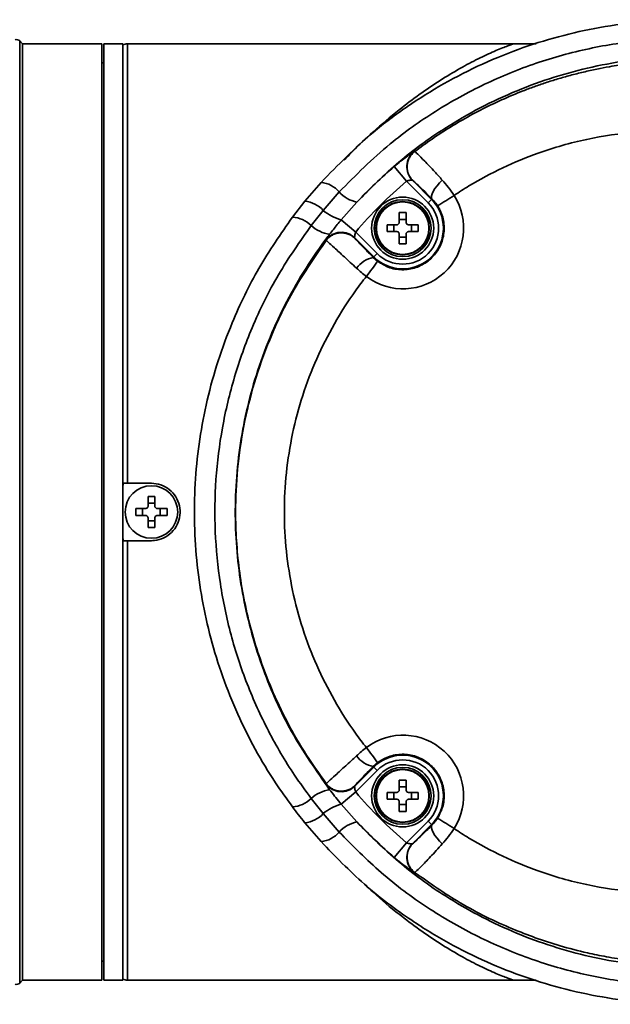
# Model space of a CAD drawing. Header units: millimetres. Extents: x 7 to 353, y 110 to 285.
# Tile 13 of 30: x 163.81 to 165.2, y 156.62 to 158.92. Entities that reach past the tile are written whole.
import ezdxf

# ---------------------------------------------------------------- set-up
doc = ezdxf.new("R2010")
doc.units = ezdxf.units.MM

msp = doc.modelspace()

# ---------------------------------------------------------------- linework, layer by layer
at = {"color": 7, "linetype": 'Continuous', "lineweight": 35}
for p, q in [((163.819917, 158.865627), (163.813385, 158.872159)), ((163.813385, 157.76992), (163.813385, 158.872159)), ((164.005517, 158.865627), (163.819917, 158.865627)), ((163.819917, 157.76992), (163.819917, 158.865627)), ((164.005517, 157.76992), (164.005517, 158.865627)), ((164.054712, 158.865627), (164.009989, 158.865627)), ((164.009989, 157.744717), (164.009989, 158.865627)), ((164.054712, 157.744717), (164.054712, 158.865627)), ((164.972028, 158.865627), (164.065892, 158.865627)), ((164.065892, 158.865627), (164.065892, 157.837004)), ((165.022621, 158.865628), (164.971527, 158.865627)), ((164.009989, 158.820904), (164.005517, 158.820904)), ((164.737381, 158.613407), (164.737971, 158.613203)), ((164.690144, 158.578096), (164.719016, 158.543977)), ((164.481088, 158.497146), (164.518875, 158.541226)), ((164.769454, 158.493539), (164.719016, 158.543977)), ((164.732689, 158.546113), (164.777358, 158.501444)), ((164.733267, 158.545901), (164.732689, 158.546113)), ((164.561345, 158.51874), (164.524214, 158.475677)), ((164.777358, 158.501444), (164.778558, 158.502644)), ((164.45205, 158.459961), (164.481088, 158.497146)), ((164.602835, 158.495253), (164.566114, 158.45359)), ((164.777358, 158.501444), (164.769454, 158.493539)), ((164.524214, 158.475677), (164.495926, 158.440327)), ((164.702107, 158.448554), (164.702107, 158.470541)), ((164.71776, 158.470541), (164.71776, 158.448554)), ((164.566114, 158.45359), (164.599975, 158.424936)), ((164.673411, 158.441845), (164.695398, 158.441845)), ((164.689263, 158.426192), (164.689263, 158.441845)), ((164.702107, 158.454689), (164.71776, 158.454689)), ((164.724468, 158.441845), (164.746455, 158.441845)), ((164.730604, 158.441845), (164.730604, 158.426192)), ((164.642508, 158.366594), (164.597839, 158.411263)), ((164.597839, 158.411263), (164.598263, 158.410107)), ((164.599975, 158.424936), (164.650413, 158.374498)), ((164.695398, 158.426192), (164.673411, 158.426192)), ((164.702107, 158.397497), (164.702107, 158.419484)), ((164.71776, 158.413348), (164.702107, 158.413348)), ((164.71776, 158.419484), (164.71776, 158.397497)), ((164.746455, 158.426192), (164.724468, 158.426192)), ((164.530952, 158.405392), (164.530545, 158.406571)), ((164.642508, 158.366594), (164.641221, 158.365306)), ((164.641221, 158.365306), (164.651067, 158.356659)), ((164.642508, 158.366594), (164.650413, 158.374498)), ((164.054712, 157.826704), (164.05579, 157.837004)), ((164.065892, 157.837004), (164.121796, 157.837004)), ((164.113969, 157.784455), (164.113969, 157.806442)), ((164.113969, 157.790591), (164.129622, 157.790591)), ((164.129622, 157.806442), (164.129622, 157.784455)), ((163.813385, 156.667681), (163.813385, 157.76992)), ((163.819917, 156.674214), (163.819917, 157.76992)), ((164.005517, 156.674214), (164.005517, 157.76992)), ((164.085274, 157.777747), (164.107261, 157.777747)), ((164.101125, 157.762094), (164.101125, 157.777747)), ((164.13633, 157.777747), (164.158317, 157.777747)), ((164.142466, 157.777747), (164.142466, 157.762094)), ((164.009989, 156.674214), (164.009989, 157.744717)), ((164.054712, 156.674214), (164.054712, 157.744717)), ((164.107261, 157.762094), (164.085274, 157.762094)), ((164.113969, 157.733398), (164.113969, 157.755385)), ((164.129622, 157.74925), (164.113969, 157.74925)), ((164.129622, 157.755385), (164.129622, 157.733398)), ((164.158317, 157.762094), (164.13633, 157.762094)), ((164.05579, 157.702836), (164.054712, 157.713136)), ((164.121796, 157.702836), (164.065892, 157.702836)), ((164.065892, 157.702836), (164.065892, 156.674214)), ((164.597839, 157.128577), (164.642508, 157.173247)), ((164.651067, 157.183182), (164.641221, 157.174534)), ((164.642508, 157.173247), (164.641221, 157.174534)), ((164.650413, 157.165342), (164.642508, 157.173247)), ((164.650413, 157.165342), (164.599975, 157.114904)), ((164.530545, 157.13327), (164.530952, 157.134449)), ((164.598263, 157.129733), (164.597839, 157.128577)), ((164.702107, 157.120357), (164.702107, 157.142344)), ((164.702107, 157.126492), (164.71776, 157.126492)), ((164.71776, 157.142344), (164.71776, 157.120357)), ((164.495926, 157.099513), (164.524214, 157.064164)), ((164.599975, 157.114904), (164.566114, 157.086251)), ((164.673411, 157.113648), (164.695398, 157.113648)), ((164.695398, 157.097995), (164.673411, 157.097995)), ((164.689263, 157.097995), (164.689263, 157.113648)), ((164.724468, 157.113648), (164.746455, 157.113648)), ((164.746455, 157.097995), (164.724468, 157.097995)), ((164.730604, 157.113648), (164.730604, 157.097995)), ((164.566114, 157.086251), (164.602835, 157.044588)), ((164.702107, 157.0693), (164.702107, 157.091287)), ((164.71776, 157.085151), (164.702107, 157.085151)), ((164.71776, 157.091287), (164.71776, 157.0693)), ((164.524214, 157.064164), (164.561345, 157.0211)), ((164.518875, 156.998614), (164.481088, 157.042694)), ((164.719016, 156.995863), (164.769454, 157.046301)), ((164.777358, 157.038397), (164.732689, 156.993727)), ((164.769454, 157.046301), (164.777358, 157.038397)), ((164.777358, 157.038397), (164.778558, 157.037197)), ((164.719016, 156.995863), (164.690144, 156.961744)), ((164.732689, 156.993727), (164.733267, 156.993939)), ((164.737971, 156.926637), (164.737381, 156.926434)), ((164.005517, 156.718936), (164.009989, 156.718936)), ((163.813385, 156.667681), (163.819917, 156.674214)), ((163.819917, 156.674214), (164.005517, 156.674214)), ((164.009989, 156.674214), (164.054712, 156.674214)), ((164.065892, 156.674214), (164.972028, 156.674214)), ((164.971527, 156.674214), (165.022172, 156.674213))]:
    msp.add_line(p, q, dxfattribs=at)
at = {"color": 7, "linetype": 'Continuous', "lineweight": 35, "flags": 128}
for points in [[(164.802676, 158.546557), (164.796331, 158.540041), (164.79056, 158.533286), (164.7856, 158.526571), (164.781657, 158.520175), (164.778894, 158.514361), (164.777426, 158.509371), (164.777312, 158.50541), (164.778558, 158.502644)], [(164.778558, 157.037197), (164.777312, 157.03443), (164.777426, 157.03047), (164.778894, 157.025479), (164.781657, 157.019666), (164.7856, 157.013269), (164.79056, 157.006554), (164.796331, 156.999799), (164.802676, 156.993283)]]:
    msp.add_lwpolyline(points, dxfattribs=at)
at = {"color": 7, "linetype": 'Continuous', "lineweight": 35}
for centre, radius in [((164.709933, 158.434019), 0.072674), ((164.709933, 158.434019), 0.066526), ((164.709933, 158.434019), 0.062427), ((164.709933, 158.434019), 0.061494), ((164.121796, 157.76992), 0.061494), ((164.709933, 157.105822), 0.072674), ((164.709933, 157.105822), 0.066526), ((164.709933, 157.105822), 0.062427), ((164.709933, 157.105822), 0.061494)]:
    msp.add_circle(centre, radius, dxfattribs=at)
for centre, radius, start, end in [((163.805479, 158.864253), 0.011181, 45, 105.226099), ((164.065892, 158.843265), 0.022361, 90, 120), ((164.764358, 158.577715), 0.04474, 127.083804, 224.938359), ((165.374032, 157.76992), 1.058703, 130.238302, 136.755386), ((164.511589, 158.476115), 0.065517, 40.586158, 83.614516), ((165.374032, 157.76992), 1.014007, 130.238302, 139.761698), ((164.615656, 158.566291), 0.072186, 221.202659, 259.769396), ((164.710831, 158.434019), 0.141894, 232.747999, 32.689752), ((164.259995, 159.378531), 1.038468, 300.796077, 303.307686), ((164.472684, 158.426217), 0.071426, 43.825547, 83.242286), ((164.709933, 158.434019), 0.095353, 225, 45), ((164.709933, 158.434019), 0.084174, 225, 45), ((164.446583, 158.3889), 0.071271, 46.184609, 85.599901), ((164.588466, 158.546779), 0.095832, 227.897395, 256.51236), ((164.709933, 158.170606), 0.300037, 88.505267, 91.494733), ((164.549915, 158.497844), 0.078886, 226.81252, 262.050393), ((164.973346, 158.434019), 0.300037, 178.505267, 181.494733), ((164.44652, 158.434019), 0.300037, 358.505267, 1.494733), ((164.566237, 158.379593), 0.04474, 45.061641, 142.916196), ((164.709933, 158.697432), 0.300037, 268.505267, 271.494733), ((164.651917, 158.305201), 0.061049, 100.09056, 144.832469), ((164.09242, 158.739452), 0.677213, 321.844769, 325.580495), ((164.121796, 157.506507), 0.300037, 88.505267, 91.494733), ((164.385209, 157.76992), 0.300037, 178.505267, 181.494733), ((163.858383, 157.76992), 0.300037, 358.505267, 1.494733), ((164.121796, 158.033333), 0.300037, 268.505267, 271.494733), ((164.710831, 157.105822), 0.141894, 327.310854, 127.251827), ((164.09242, 156.800392), 0.677211, 34.419324, 38.155058), ((164.651915, 157.234638), 0.061047, 215.167285, 259.910596), ((164.709933, 157.105822), 0.095353, 315, 135), ((164.709933, 157.105822), 0.084174, 315, 135), ((164.549915, 157.041996), 0.078886, 97.949607, 133.18748), ((164.566237, 157.160247), 0.04474, 217.083804, 314.938359), ((164.709933, 156.842409), 0.300037, 88.505267, 91.494733), ((164.446583, 157.15094), 0.071271, 274.400099, 313.815391), ((165.374032, 157.76992), 1.014007, 220.238302, 229.761698), ((164.973346, 157.105822), 0.300037, 178.505267, 181.494733), ((164.44652, 157.105822), 0.300037, 358.505267, 1.494733), ((164.588466, 156.993061), 0.095832, 103.48764, 132.102605), ((164.472684, 157.113623), 0.071426, 276.757714, 316.174453), ((164.709933, 157.369235), 0.300037, 268.505267, 271.494733), ((164.259995, 156.161296), 1.03848, 56.692739, 59.20432), ((164.615656, 156.973549), 0.072186, 100.230604, 138.797341), ((165.374032, 157.76992), 1.058703, 223.244614, 229.761698), ((164.511589, 157.063725), 0.065517, 276.385484, 319.413842), ((164.764358, 156.962125), 0.04474, 135.061641, 232.916196), ((163.805479, 156.675587), 0.011181, 254.773901, 315), ((164.065892, 156.696575), 0.022361, 240, 270)]:
    msp.add_arc(centre, radius, start, end, dxfattribs=at)
for points, knots in [([(164.518875, 158.541226), (164.558428, 158.581611), (164.621498, 158.646008), (164.72029, 158.719572), (164.805798, 158.773335), (164.896559, 158.819531), (164.990739, 158.857443), (165.086668, 158.886551), (165.184474, 158.907308), (165.284604, 158.91954), (165.384641, 158.922912), (165.482893, 158.917718), (165.579621, 158.904452), (165.67585, 158.882747), (165.798735, 158.843678), (165.91561, 158.789698), (166.023884, 158.722289), (166.12493, 158.64695), (166.216087, 158.559813), (166.295364, 158.462991), (166.361697, 158.366818), (166.428004, 158.243365), (166.471071, 158.126098), (166.505165, 157.997631), (166.522562, 157.888157), (166.526931, 157.762214), (166.522324, 157.66643), (166.509744, 157.571483), (166.489203, 157.477083), (166.4605, 157.383945), (166.423648, 157.292681), (166.379124, 157.204955), (166.326818, 157.120508), (166.266907, 157.040306), (166.199839, 156.965164), (166.126754, 156.896473), (166.047533, 156.83395), (165.96246, 156.778242), (165.872831, 156.730291), (165.780287, 156.690828), (165.684701, 156.659466), (165.585904, 156.636443), (165.486108, 156.622318), (165.38706, 156.617019), (165.288539, 156.620059), (165.189694, 156.631696), (165.092242, 156.651849), (164.997751, 156.680071), (164.905906, 156.716192), (164.816454, 156.760591), (164.719531, 156.819986), (164.617428, 156.896891), (164.551887, 156.96454), (164.518875, 156.998614)], [0, 0, 0, 0, 0.03043613, 0.0485338, 0.06663182, 0.08528498, 0.10393844, 0.12199061, 0.14004294, 0.15862234, 0.17720178, 0.19484708, 0.21249231, 0.23062868, 0.24876487, 0.28289362, 0.30043389, 0.31797384, 0.35111504, 0.36814812, 0.3851809, 0.41368826, 0.44279066, 0.45145257, 0.48435913, 0.50130792, 0.51825672, 0.53517416, 0.5520917, 0.56952769, 0.58696391, 0.60448599, 0.62200838, 0.64008133, 0.65815465, 0.67615594, 0.6941576, 0.71271847, 0.73127969, 0.74939982, 0.76752019, 0.78618034, 0.80484065, 0.82266407, 0.84048751, 0.85881484, 0.87714205, 0.89491475, 0.91268724, 0.93097323, 0.9492589, 0.97444224, 1, 1, 1, 1]), ([(164.561345, 157.0211), (164.593366, 156.988569), (164.65741, 156.923506), (164.765039, 156.843666), (164.878196, 156.777967), (164.995596, 156.727008), (165.117656, 156.689728), (165.243006, 156.667051), (165.369962, 156.658698), (165.497655, 156.664777), (165.624461, 156.685956), (165.748766, 156.72177), (165.868075, 156.771614), (165.980629, 156.835294), (166.085182, 156.911479), (166.179741, 156.998683), (166.262844, 157.095866), (166.334035, 157.201112), (166.392386, 157.31276), (166.437007, 157.429279), (166.468285, 157.54873), (166.489057, 157.689778), (166.490028, 157.851694), (166.462544, 158.029864), (166.40642, 158.200238), (166.324376, 158.359566), (166.21734, 158.503356), (166.102302, 158.615459), (165.988653, 158.699066), (165.882936, 158.760332), (165.770163, 158.810231), (165.651298, 158.847347), (165.527806, 158.871166), (165.401416, 158.881124), (165.273601, 158.876204), (165.146, 158.856484), (165.021048, 158.822112), (164.90047, 158.772905), (164.786067, 158.709514), (164.669729, 158.62756), (164.600021, 158.557572), (164.561345, 158.51874)], [0, 0, 0, 0, 0.02561438, 0.05123041, 0.0754141, 0.09967644, 0.12386318, 0.1480389, 0.17228951, 0.19646569, 0.22097949, 0.2455712, 0.27008264, 0.29436371, 0.31872394, 0.3430007, 0.36656287, 0.39020276, 0.41376083, 0.43645242, 0.45921811, 0.48190769, 0.51501378, 0.54812066, 0.58100366, 0.61389026, 0.64731828, 0.6807512, 0.70376594, 0.72685004, 0.74986787, 0.77373769, 0.79768061, 0.82155191, 0.84606864, 0.87066292, 0.89517841, 0.91984645, 0.94459566, 0.96925976, 1, 1, 1, 1]), ([(164.573135, 158.593153), (164.579572, 158.600075), (164.601521, 158.623678), (164.644662, 158.663774), (164.69707, 158.708366), (164.749966, 158.74796), (164.797848, 158.780244), (164.84434, 158.808154), (164.887282, 158.830961), (164.924885, 158.848422), (164.950002, 158.858386), (164.963625, 158.863177), (164.970216, 158.865262), (164.971101, 158.865508), (164.971527, 158.865627)], [0, 0, 0, 0, 0.04081101, 0.13917493, 0.26656284, 0.36411679, 0.46720693, 0.5697423, 0.67031548, 0.76968706, 0.86707257, 0.91488086, 0.95906251, 1, 1, 1, 1]), ([(164.602835, 157.044588), (164.634601, 157.012778), (164.698644, 156.948647), (164.819916, 156.861054), (164.965601, 156.783751), (165.136532, 156.72751), (165.286866, 156.704925), (165.409268, 156.702435), (165.501891, 156.708601), (165.593348, 156.722771), (165.683917, 156.744907), (165.773208, 156.775289), (165.859419, 156.813458), (165.941117, 156.858637), (166.018678, 156.9107), (166.092315, 156.970216), (166.159917, 157.035631), (166.220471, 157.105522), (166.274522, 157.179743), (166.322563, 157.259469), (166.375867, 157.368526), (166.414869, 157.483237), (166.438863, 157.600462), (166.449022, 157.687), (166.452769, 157.788483), (166.444665, 157.9169), (166.411512, 158.074915), (166.348791, 158.236629), (166.260348, 158.386704), (166.149432, 158.519939), (166.016765, 158.634791), (165.866047, 158.727044), (165.727734, 158.782745), (165.611695, 158.813214), (165.521824, 158.828804), (165.430949, 158.836632), (165.338816, 158.836709), (165.246131, 158.828692), (165.154136, 158.812536), (165.064338, 158.788503), (164.976459, 158.756641), (164.890654, 158.716681), (164.797266, 158.662335), (164.698485, 158.591011), (164.634884, 158.527338), (164.602835, 158.495253)], [0, 0, 0, 0, 0.02629393, 0.05301173, 0.087816, 0.12356492, 0.15955209, 0.17806588, 0.19657966, 0.21489199, 0.23320417, 0.25205626, 0.27090802, 0.2890697, 0.307231, 0.3259529, 0.3446743, 0.36228553, 0.37989634, 0.39806087, 0.41622497, 0.4500601, 0.46751508, 0.48496991, 0.50004257, 0.52577578, 0.55864324, 0.59246275, 0.62540749, 0.65925594, 0.693178, 0.72801566, 0.76320968, 0.78130288, 0.79939625, 0.81753773, 0.83567925, 0.85433682, 0.87299428, 0.89131156, 0.9096286, 0.92849411, 0.94735921, 0.97347408, 1, 1, 1, 1]), ([(164.73798, 158.61321), (164.751439, 158.623115), (164.778751, 158.643216), (164.822106, 158.67123), (164.867962, 158.697952), (164.91645, 158.722939), (164.958105, 158.741733), (164.992108, 158.755503), (165.017894, 158.765186), (165.044896, 158.774516), (165.073122, 158.783408), (165.102575, 158.791773), (165.133255, 158.799519), (165.163823, 158.806255), (165.198755, 158.812882), (165.235612, 158.818546), (165.277575, 158.823334), (165.321898, 158.826651), (165.385053, 158.82852), (165.459893, 158.8256), (165.543512, 158.815434), (165.623125, 158.799636), (165.700834, 158.777843), (165.786774, 158.74644), (165.876226, 158.704338), (165.967607, 158.649179), (166.049102, 158.588314), (166.132634, 158.512787), (166.216275, 158.418218), (166.294378, 158.301864), (166.35617, 158.176774), (166.401021, 158.045167), (166.428237, 157.908815), (166.437344, 157.769577), (166.428232, 157.63131), (166.401042, 157.494787), (166.359833, 157.373623), (166.309747, 157.268298), (166.255832, 157.178933), (166.193289, 157.095076), (166.128848, 157.024479), (166.064297, 156.965012), (166.001475, 156.915216), (165.932331, 156.86862), (165.856973, 156.826197), (165.789047, 156.795079), (165.730466, 156.772719), (165.68229, 156.756861), (165.631046, 156.742747), (165.581417, 156.731785), (165.532663, 156.723386), (165.483674, 156.717152), (165.429037, 156.712923), (165.366015, 156.711481), (165.301601, 156.714089), (165.2403, 156.720456), (165.18885, 156.728541), (165.135653, 156.739417), (165.079898, 156.753916), (165.021485, 156.7729), (164.942163, 156.8038), (164.845283, 156.851126), (164.772913, 156.90205), (164.73798, 156.92663)], [0, 0, 0, 0, 0.01068399, 0.02168151, 0.03299271, 0.04461773, 0.05655672, 0.06221124, 0.0680843, 0.07417595, 0.08048622, 0.08701516, 0.09376282, 0.10072923, 0.10703914, 0.11651042, 0.12458167, 0.13405868, 0.14494177, 0.16499714, 0.18191233, 0.19879062, 0.21687896, 0.23348733, 0.25727302, 0.27998828, 0.30163232, 0.32220446, 0.35188556, 0.38207309, 0.41147462, 0.44075122, 0.470617, 0.49999177, 0.52958641, 0.55882762, 0.58862975, 0.61106576, 0.63320625, 0.65519778, 0.67780745, 0.69418875, 0.71125618, 0.72900946, 0.7474482, 0.76650113, 0.77673607, 0.78754697, 0.79893362, 0.81072638, 0.82004901, 0.83057787, 0.84231249, 0.85509709, 0.87089359, 0.88352701, 0.8945124, 0.9042054, 0.91825844, 0.93134801, 0.94347444, 0.97271582, 1, 1, 1, 1]), ([(165.909202, 158.444057), (165.877916, 158.469124), (165.815281, 158.519308), (165.711187, 158.57677), (165.602423, 158.62025), (165.490244, 158.648751), (165.374555, 158.662664), (165.257192, 158.661216), (165.140243, 158.644299), (165.035332, 158.614665), (164.943541, 158.576561), (164.878489, 158.541871), (164.841787, 158.51812), (164.83025, 158.510654)], [0, 0, 0, 0, 0.10344725, 0.207105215, 0.305848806, 0.405531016, 0.505336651, 0.606173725, 0.707991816, 0.809884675, 0.887034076, 0.964491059, 1, 1, 1, 1]), ([(164.690144, 158.578096), (164.695225, 158.58232), (164.705345, 158.59073), (164.719352, 158.601467), (164.730275, 158.609305), (164.736152, 158.613079), (164.737052, 158.613319), (164.737381, 158.613407)], [0, 0, 0, 0, 0.22225909, 0.44257788, 0.66078141, 0.87581031, 1, 1, 1, 1]), ([(164.737972, 158.613203), (164.73555, 158.611126), (164.730706, 158.606973), (164.725322, 158.598968), (164.721649, 158.590104), (164.719968, 158.580639), (164.720316, 158.571033), (164.72272, 158.561747), (164.726938, 158.553076), (164.731157, 158.548293), (164.733267, 158.545901)], [0, 0, 0, 0, 0.12500002, 0.25000003, 0.37500003, 0.50000004, 0.62500003, 0.75000003, 0.87500002, 1, 1, 1, 1]), ([(164.738022, 158.613174), (164.738022, 158.613174), (164.738756, 158.613073), (164.743625, 158.609076), (164.760297, 158.592317), (164.781362, 158.569977), (164.796709, 158.553114), (164.802676, 158.546557)], [0, 0, 0, 0, 0.00000821, 0.2751767, 0.54988966, 0.82499292, 1, 1, 1, 1]), ([(164.732689, 158.546113), (164.732527, 158.546193), (164.732073, 158.546417), (164.730091, 158.546507), (164.726864, 158.546202), (164.723005, 158.545439), (164.720331, 158.544459), (164.719016, 158.543977)], [0, 0, 0, 0, 0.118460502, 0.331981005, 0.55629096, 0.781627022, 1, 1, 1, 1]), ([(164.778558, 158.502644), (164.774291, 158.506852), (164.763337, 158.517654), (164.748575, 158.531981), (164.73658, 158.543331), (164.734397, 158.545019), (164.733305, 158.545863)], [0, 0, 0, 0, 0.17585072, 0.45137924, 0.72562163, 1, 1, 1, 1]), ([(164.802676, 158.546557), (164.807434, 158.541056), (164.817115, 158.529863), (164.826002, 158.51719), (164.830254, 158.510648), (164.830254, 158.510648)], [0, 0, 0, 0, 0.49147015, 0.99997085, 1, 1, 1, 1]), ([(164.791674, 158.486492), (164.788946, 158.490383), (164.784783, 158.49632), (164.780153, 158.501023), (164.778558, 158.502644)], [0, 0, 0, 0, 0.65548538, 1, 1, 1, 1]), ([(164.651067, 158.356659), (164.660419, 158.3509), (164.679122, 158.339381), (164.712424, 158.335116), (164.744966, 158.34138), (164.773681, 158.358268), (164.795156, 158.383652), (164.807034, 158.41474), (164.807892, 158.447917), (164.800352, 158.472075), (164.79321, 158.483941), (164.791674, 158.486492)], [0, 0, 0, 0, 0.12089155, 0.24178926, 0.36272122, 0.48365148, 0.60454481, 0.72538219, 0.84616914, 0.9669333, 1, 1, 1, 1]), ([(164.45205, 157.079879), (164.43856, 157.098614), (164.389562, 157.166658), (164.334061, 157.268781), (164.287648, 157.383964), (164.250721, 157.50319), (164.228328, 157.627019), (164.221247, 157.752465), (164.224528, 157.878165), (164.243244, 158.003013), (164.276798, 158.123968), (164.315327, 158.227981), (164.370688, 158.342731), (164.424786, 158.420677), (164.45205, 158.459961)], [0, 0, 0, 0, 0.04717287, 0.17132983, 0.23518086, 0.29903108, 0.42393119, 0.48825539, 0.55257955, 0.67765159, 0.74205791, 0.80646503, 0.90246122, 1, 1, 1, 1]), ([(164.495926, 158.440327), (164.46941, 158.402619), (164.41638, 158.327205), (164.357559, 158.207288), (164.314321, 158.086902), (164.285954, 157.967783), (164.270619, 157.846183), (164.26915, 157.723591), (164.280997, 157.601672), (164.305941, 157.482196), (164.343922, 157.366788), (164.393941, 157.256835), (164.445909, 157.167941), (164.482693, 157.117617), (164.495926, 157.099513)], [0, 0, 0, 0, 0.09669517, 0.19338415, 0.27795838, 0.36280503, 0.44737222, 0.5318471, 0.61660127, 0.70107919, 0.78492153, 0.8690313, 0.95288452, 1, 1, 1, 1]), ([(164.566114, 158.45359), (164.559846, 158.445994), (164.550129, 158.434219), (164.541919, 158.423516), (164.539004, 158.419717)], [0, 0, 0, 0, 0.64504578, 1, 1, 1, 1]), ([(164.695398, 158.441845), (164.696149, 158.441918), (164.697649, 158.442065), (164.699655, 158.443212), (164.70117, 158.444901), (164.701987, 158.446787), (164.702072, 158.448042), (164.702107, 158.448554)], [0, 0, 0, 0, 0.213972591, 0.42799091, 0.640996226, 0.853564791, 1, 1, 1, 1]), ([(164.71776, 158.448554), (164.717833, 158.447803), (164.717979, 158.446303), (164.719127, 158.444297), (164.720815, 158.442782), (164.722702, 158.441965), (164.723956, 158.44188), (164.724468, 158.441845)], [0, 0, 0, 0, 0.21397259, 0.42799091, 0.64099623, 0.85356479, 1, 1, 1, 1]), ([(164.539004, 158.419717), (164.537616, 158.417902), (164.51808, 158.39237), (164.482649, 158.341231), (164.437169, 158.262337), (164.398166, 158.178688), (164.356956, 158.065595), (164.330336, 157.948525), (164.318631, 157.830608), (164.316904, 157.713402), (164.3326, 157.567886), (164.378237, 157.404824), (164.446297, 157.252393), (164.507855, 157.164565), (164.539004, 157.120124)], [0, 0, 0, 0, 0.00495561, 0.06973026, 0.13450347, 0.20130973, 0.26811466, 0.39269545, 0.45694141, 0.52118717, 0.64293576, 0.76821222, 0.88271345, 1, 1, 1, 1]), ([(164.530545, 158.406571), (164.530852, 158.407341), (164.531468, 158.40889), (164.535708, 158.415131), (164.538613, 158.419173), (164.539004, 158.419717)], [0, 0, 0, 0, 0.46158511, 0.92752678, 1, 1, 1, 1]), ([(164.599975, 158.424936), (164.599673, 158.424151), (164.598857, 158.422024), (164.597996, 158.41855), (164.597513, 158.415062), (164.597454, 158.412311), (164.597713, 158.411606), (164.597839, 158.411263)], [0, 0, 0, 0, 0.131493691, 0.355878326, 0.580631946, 0.796325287, 1, 1, 1, 1]), ([(164.598301, 158.41007), (164.598874, 158.409307), (164.600122, 158.407649), (164.609031, 158.398177), (164.623063, 158.383679), (164.635168, 158.37143), (164.641221, 158.365306)], [0, 0, 0, 0, 0.220866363, 0.480436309, 0.740217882, 1, 1, 1, 1]), ([(164.702107, 158.419484), (164.702034, 158.420234), (164.701887, 158.421735), (164.70074, 158.423741), (164.699051, 158.425255), (164.697165, 158.426072), (164.69591, 158.426158), (164.695398, 158.426192)], [0, 0, 0, 0, 0.21397259, 0.42799091, 0.64099623, 0.85356479, 1, 1, 1, 1]), ([(164.724468, 158.426192), (164.723718, 158.426119), (164.722217, 158.425972), (164.720211, 158.424825), (164.718697, 158.423137), (164.71788, 158.42125), (164.717794, 158.419996), (164.71776, 158.419484)], [0, 0, 0, 0, 0.213972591, 0.42799091, 0.640996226, 0.853564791, 1, 1, 1, 1]), ([(164.530945, 157.134458), (164.513151, 157.159419), (164.47807, 157.20863), (164.434358, 157.286703), (164.389904, 157.382827), (164.350973, 157.498869), (164.324599, 157.634492), (164.316723, 157.758643), (164.322046, 157.870905), (164.336677, 157.972345), (164.361591, 158.073938), (164.399883, 158.181416), (164.453896, 158.294462), (164.504888, 158.367871), (164.530945, 158.405382)], [0, 0, 0, 0, 0.06748489, 0.13304841, 0.19669363, 0.30051706, 0.40161093, 0.4999894, 0.5735386, 0.64861601, 0.72522773, 0.80337972, 0.89953112, 1, 1, 1, 1]), ([(164.602011, 158.340364), (164.592144, 158.349428), (164.572413, 158.367555), (164.549175, 158.388906), (164.534846, 158.401996), (164.531323, 158.405104), (164.53098, 158.405341), (164.53098, 158.405341)], [0, 0, 0, 0, 0.25965021, 0.51920664, 0.77878843, 0.99999171, 1, 1, 1, 1]), ([(164.624939, 158.321074), (164.616471, 158.31002), (164.58936, 158.274635), (164.548889, 158.211175), (164.507333, 158.129111), (164.474513, 158.043006), (164.450738, 157.953635), (164.436196, 157.862258), (164.431344, 157.769924), (164.436196, 157.677587), (164.450737, 157.586214), (164.474512, 157.496839), (164.50733, 157.410737), (164.548887, 157.32867), (164.589358, 157.26521), (164.616471, 157.22982), (164.62494, 157.218767)], [0, 0, 0, 0, 0.03513805, 0.11248973, 0.18952083, 0.26692163, 0.34459428, 0.42249622, 0.50000014, 0.57749361, 0.65540596, 0.73306816, 0.81047933, 0.88750001, 0.96486198, 1, 1, 1, 1]), ([(164.624946, 158.321069), (164.624945, 158.321069), (164.61699, 158.327202), (164.6095, 158.333783), (164.602011, 158.340364)], [0, 0, 0, 0, 0.00004451, 1, 1, 1, 1]), ([(164.05579, 157.837004), (164.057126, 157.837004), (164.059901, 157.837004), (164.063391, 157.837004), (164.065424, 157.837004), (164.065892, 157.837004)], [0, 0, 0, 0, 0.41704523, 0.865597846, 1, 1, 1, 1]), ([(164.121796, 157.837004), (164.129331, 157.836264), (164.144402, 157.834783), (164.164465, 157.823244), (164.179736, 157.806238), (164.188483, 157.784983), (164.18971, 157.762076), (164.183296, 157.740066), (164.169965, 157.721396), (164.151215, 157.708244), (164.134095, 157.703243), (164.124189, 157.702915), (164.121796, 157.702836)], [0, 0, 0, 0, 0.10723506, 0.21446524, 0.32182183, 0.42926105, 0.53656309, 0.64372263, 0.75095591, 0.85836448, 0.96577688, 1, 1, 1, 1]), ([(164.107261, 157.777747), (164.108011, 157.77782), (164.109512, 157.777966), (164.111518, 157.779114), (164.113032, 157.780802), (164.113849, 157.782689), (164.113934, 157.783943), (164.113969, 157.784455)], [0, 0, 0, 0, 0.21397259, 0.42799091, 0.64099623, 0.85356479, 1, 1, 1, 1]), ([(164.129622, 157.784455), (164.129695, 157.783705), (164.129842, 157.782204), (164.130989, 157.780198), (164.132677, 157.778684), (164.134564, 157.777866), (164.135819, 157.777781), (164.13633, 157.777747)], [0, 0, 0, 0, 0.21397259, 0.42799091, 0.64099623, 0.85356479, 1, 1, 1, 1]), ([(164.113969, 157.755385), (164.113896, 157.756136), (164.113749, 157.757636), (164.112602, 157.759642), (164.110914, 157.761157), (164.109027, 157.761974), (164.107772, 157.762059), (164.107261, 157.762094)], [0, 0, 0, 0, 0.213972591, 0.42799091, 0.640996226, 0.853564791, 1, 1, 1, 1]), ([(164.13633, 157.762094), (164.13558, 157.76202), (164.13408, 157.761874), (164.132074, 157.760727), (164.130559, 157.759038), (164.129742, 157.757152), (164.129657, 157.755897), (164.129622, 157.755385)], [0, 0, 0, 0, 0.21397259, 0.42799091, 0.64099623, 0.85356479, 1, 1, 1, 1]), ([(164.065892, 157.702836), (164.065424, 157.702836), (164.062457, 157.702836), (164.058968, 157.702836), (164.056253, 157.702836), (164.05579, 157.702836)], [0, 0, 0, 0, 0.13466376, 0.85246385, 1, 1, 1, 1]), ([(164.60201, 157.199477), (164.6095, 157.206057), (164.61699, 157.212639), (164.624946, 157.218772), (164.624947, 157.218772)], [0, 0, 0, 0, 0.99995549, 1, 1, 1, 1]), ([(164.53098, 157.1345), (164.53098, 157.1345), (164.531379, 157.134775), (164.535647, 157.138566), (164.551772, 157.153318), (164.574781, 157.174462), (164.593303, 157.191478), (164.60201, 157.199477)], [0, 0, 0, 0, 0.000008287, 0.256894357, 0.513316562, 0.771219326, 1, 1, 1, 1]), ([(164.791675, 157.053349), (164.79667, 157.063124), (164.806659, 157.082673), (164.808269, 157.11619), (164.799456, 157.148111), (164.780376, 157.175381), (164.753403, 157.194784), (164.721484, 157.204188), (164.688327, 157.202441), (164.664797, 157.19301), (164.653506, 157.184928), (164.651067, 157.183182)], [0, 0, 0, 0, 0.120796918, 0.241588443, 0.362353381, 0.483129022, 0.603947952, 0.724823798, 0.845745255, 0.966681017, 1, 1, 1, 1]), ([(164.641221, 157.174534), (164.635879, 157.169132), (164.624513, 157.157636), (164.610608, 157.143307), (164.600554, 157.132682), (164.599052, 157.130741), (164.598301, 157.129771)], [0, 0, 0, 0, 0.22888281, 0.48701839, 0.74347528, 1, 1, 1, 1]), ([(164.539004, 157.120124), (164.537665, 157.122006), (164.533911, 157.127279), (164.530884, 157.132029), (164.530636, 157.132937), (164.530545, 157.13327)], [0, 0, 0, 0, 0.26022145, 0.72916323, 1, 1, 1, 1]), ([(164.539004, 157.120124), (164.546678, 157.110306), (164.555308, 157.099264), (164.565036, 157.087549), (164.566114, 157.086251)], [0, 0, 0, 0, 0.88915138, 1, 1, 1, 1]), ([(164.597839, 157.128577), (164.597759, 157.128415), (164.597535, 157.127962), (164.597445, 157.12598), (164.597749, 157.122753), (164.598513, 157.118893), (164.599493, 157.11622), (164.599975, 157.114904)], [0, 0, 0, 0, 0.1184605, 0.33198101, 0.55629096, 0.78162702, 1, 1, 1, 1]), ([(164.695398, 157.113648), (164.696149, 157.113721), (164.697649, 157.113868), (164.699655, 157.115015), (164.70117, 157.116704), (164.701987, 157.11859), (164.702072, 157.119845), (164.702107, 157.120357)], [0, 0, 0, 0, 0.21397259, 0.42799091, 0.64099623, 0.85356479, 1, 1, 1, 1]), ([(164.71776, 157.120357), (164.717833, 157.119606), (164.717979, 157.118106), (164.719127, 157.1161), (164.720815, 157.114585), (164.722702, 157.113768), (164.723956, 157.113683), (164.724468, 157.113648)], [0, 0, 0, 0, 0.213972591, 0.42799091, 0.640996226, 0.853564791, 1, 1, 1, 1]), ([(164.702107, 157.091287), (164.702034, 157.092037), (164.701887, 157.093538), (164.70074, 157.095544), (164.699051, 157.097058), (164.697165, 157.097875), (164.69591, 157.097961), (164.695398, 157.097995)], [0, 0, 0, 0, 0.21397259, 0.42799091, 0.64099623, 0.85356479, 1, 1, 1, 1]), ([(164.724468, 157.097995), (164.723718, 157.097922), (164.722217, 157.097775), (164.720211, 157.096628), (164.718697, 157.09494), (164.71788, 157.093053), (164.717794, 157.091799), (164.71776, 157.091287)], [0, 0, 0, 0, 0.21397259, 0.42799091, 0.64099623, 0.85356479, 1, 1, 1, 1]), ([(164.481088, 157.042694), (164.4808, 157.043049), (164.470858, 157.055264), (164.461316, 157.067753), (164.45205, 157.079879)], [0, 0, 0, 0, 0.02902377, 1, 1, 1, 1]), ([(164.830251, 157.029187), (164.841787, 157.021722), (164.878486, 156.997973), (164.943538, 156.963282), (165.035325, 156.925179), (165.140236, 156.895544), (165.257185, 156.878625), (165.374548, 156.877177), (165.490237, 156.89109), (165.602416, 156.919588), (165.711182, 156.963069), (165.815279, 157.020533), (165.877915, 157.070716), (165.909202, 157.095784)], [0, 0, 0, 0, 0.03550898, 0.11295556, 0.1901153, 0.29199899, 0.39381714, 0.49466322, 0.59445989, 0.69414218, 0.79289461, 0.89654928, 1, 1, 1, 1]), ([(164.778558, 157.037197), (164.781612, 157.040407), (164.786265, 157.0453), (164.79029, 157.05129), (164.791675, 157.053349)], [0, 0, 0, 0, 0.65618762, 1, 1, 1, 1]), ([(164.733305, 156.993978), (164.733305, 156.993978), (164.733531, 156.99406), (164.735243, 156.995379), (164.743012, 157.002543), (164.758228, 157.017177), (164.771783, 157.030525), (164.778558, 157.037197)], [0, 0, 0, 0, 0.00010174, 0.15857065, 0.43653938, 0.71834666, 1, 1, 1, 1]), ([(164.830255, 157.029194), (164.830255, 157.029193), (164.826145, 157.022871), (164.817279, 157.01019), (164.807599, 156.998983), (164.802676, 156.993283)], [0, 0, 0, 0, 0.00002914, 0.49140223, 1, 1, 1, 1]), ([(164.719016, 156.995863), (164.719801, 156.995562), (164.721928, 156.994745), (164.725402, 156.993885), (164.72889, 156.993402), (164.731641, 156.993343), (164.732346, 156.993601), (164.732689, 156.993727)], [0, 0, 0, 0, 0.131493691, 0.355878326, 0.580631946, 0.796325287, 1, 1, 1, 1]), ([(164.733267, 156.993939), (164.731157, 156.991548), (164.726938, 156.986765), (164.72272, 156.978094), (164.720316, 156.968808), (164.719968, 156.959202), (164.721649, 156.949736), (164.725322, 156.940872), (164.730706, 156.932868), (164.73555, 156.928714), (164.737972, 156.926637)], [0, 0, 0, 0, 0.12499998, 0.24999997, 0.37499997, 0.49999996, 0.62499997, 0.74999997, 0.87499998, 1, 1, 1, 1]), ([(164.802676, 156.993283), (164.793178, 156.982884), (164.77414, 156.962038), (164.752461, 156.939482), (164.741141, 156.928593), (164.738446, 156.926725), (164.738022, 156.926666), (164.738022, 156.926666)], [0, 0, 0, 0, 0.28051964, 0.56230173, 0.84099804, 0.99999179, 1, 1, 1, 1]), ([(164.737381, 156.926434), (164.736609, 156.926742), (164.735056, 156.92736), (164.726328, 156.933292), (164.714137, 156.942301), (164.701335, 156.952378), (164.693215, 156.959174), (164.690144, 156.961744)], [0, 0, 0, 0, 0.2113631, 0.4247211, 0.64267136, 0.86482791, 1, 1, 1, 1]), ([(164.622763, 156.897348), (164.628495, 156.891834), (164.654708, 156.866623), (164.697104, 156.831704), (164.749958, 156.791822), (164.79785, 156.759612), (164.84434, 156.731682), (164.887282, 156.708881), (164.924885, 156.691418), (164.950002, 156.681454), (164.963625, 156.676664), (164.970216, 156.674579), (164.971101, 156.674332), (164.971527, 156.674214)], [0, 0, 0, 0, 0.03977647, 0.18187371, 0.2906921, 0.40568594, 0.52006094, 0.63224719, 0.74309309, 0.85172359, 0.90505225, 0.95433551, 1, 1, 1, 1])]:
    msp.add_open_spline(points, degree=3, knots=knots, dxfattribs=at)
for points in [[(164.598263, 158.410107), (164.595871, 158.412217), (164.591087, 158.416438), (164.582414, 158.420656), (164.573126, 158.423059), (164.563518, 158.423406), (164.554051, 158.421723), (164.545186, 158.418048), (164.537181, 158.412661), (164.533028, 158.407815), (164.530952, 158.405391)], [(164.530952, 157.134449), (164.533028, 157.132026), (164.537181, 157.12718), (164.545186, 157.121793), (164.554051, 157.118117), (164.563518, 157.116434), (164.573126, 157.116781), (164.582414, 157.119185), (164.591087, 157.123403), (164.595871, 157.127623), (164.598263, 157.129733)]]:
    msp.add_open_spline(points, degree=3, dxfattribs=at)

doc.saveas('drawing.dxf')
